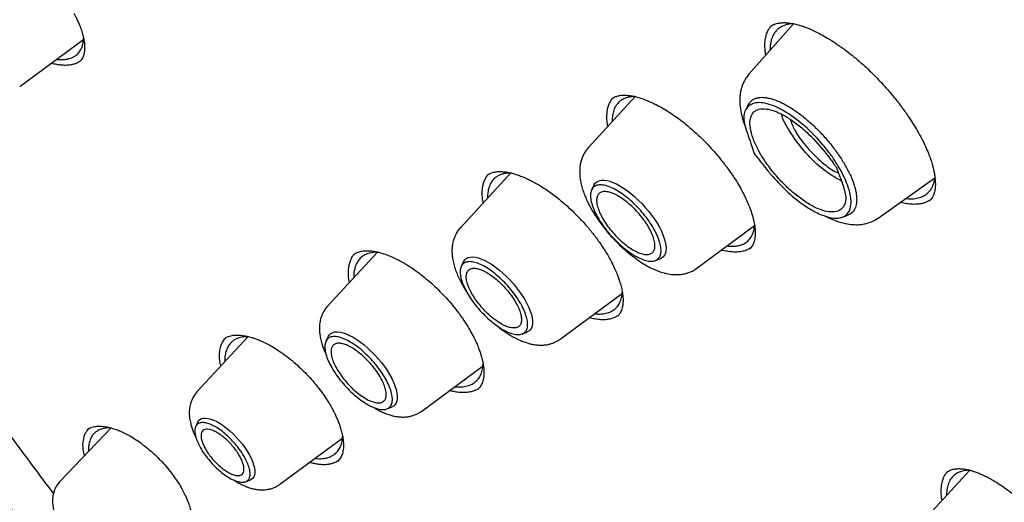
# Model space of a CAD drawing. Header units: millimetres. Extents: x 8 to 871, y 12 to 1888.
# Tile 21 of 114: x 641 to 664, y 714 to 726. Entities that reach past the tile are written whole.
import ezdxf

# ---------------------------------------------------------------- set-up
doc = ezdxf.new("R2010")
doc.units = ezdxf.units.MM

msp = doc.modelspace()

# ---------------------------------------------------------------- linework, layer by layer
at = {"color": 7, "linetype": 'Continuous', "lineweight": 30}
for p, q in [((659.292, 725.455), (658.225, 724.251)), ((640.832, 723.961), (642.359, 725.089)), ((655.515, 723.716), (654.396, 722.5)), ((654.947, 723.652), (654.958, 723.66)), ((652.546, 721.895), (651.342, 720.587)), ((651.974, 721.828), (651.976, 721.831)), ((661.306, 720.818), (662.662, 721.781)), ((654.528, 721.606), (654.474, 721.495)), ((662.536, 721.236), (662.533, 721.234)), ((660.436, 720.835), (660.582, 720.888)), ((656.98, 719.621), (658.361, 720.641)), ((658.245, 720.09), (658.242, 720.088)), ((649.364, 720.009), (648.175, 718.717)), ((648.785, 719.936), (648.8, 719.947)), ((655.99, 719.806), (656.105, 719.848)), ((651.417, 719.779), (651.363, 719.669)), ((653.723, 717.934), (655.208, 719.03)), ((646.278, 717.994), (645.06, 716.672)), ((648.19, 717.992), (648.137, 717.882)), ((652.813, 718.054), (652.928, 718.095)), ((650.421, 716.215), (651.891, 717.3)), ((649.587, 716.267), (649.701, 716.308)), ((643.01, 715.813), (641.796, 714.542)), ((645.083, 715.956), (645.031, 715.851)), ((647.037, 714.47), (648.538, 715.578)), ((648.336, 715.182), (648.346, 715.188)), ((648.439, 715.042), (648.416, 715.019)), ((644.454, 714.734), (644.619, 714.498)), ((663.495, 714.803), (662.334, 713.542)), ((644.619, 714.498), (644.641, 714.463)), ((646.218, 714.529), (646.327, 714.569))]:
    msp.add_line(p, q, dxfattribs=at)
at = {"color": 7, "linetype": 'Continuous', "lineweight": 30, "flags": 128}
for points in [[(658.198, 723.503), (658.167, 723.438), (658.13, 723.363)], [(654.528, 721.606), (654.536, 721.622), (654.567, 721.661), (654.605, 721.691), (654.651, 721.712), (654.705, 721.723), (654.766, 721.724), (654.832, 721.716), (654.905, 721.698), (654.982, 721.671), (655.063, 721.634), (655.148, 721.589), (655.234, 721.536), (655.323, 721.474), (655.411, 721.406), (655.499, 721.331), (655.586, 721.25), (655.671, 721.165), (655.753, 721.075), (655.831, 720.983), (655.904, 720.889), (655.972, 720.793), (656.033, 720.697), (656.088, 720.602), (656.136, 720.509), (656.175, 720.419), (656.207, 720.332), (656.23, 720.25), (656.244, 720.173), (656.249, 720.103), (656.245, 720.039), (656.233, 719.983), (656.211, 719.935), (656.181, 719.896), (656.142, 719.866), (656.105, 719.848)], [(651.417, 719.779), (651.417, 719.779), (651.445, 719.821), (651.48, 719.853), (651.524, 719.876), (651.576, 719.889), (651.635, 719.892), (651.7, 719.886), (651.771, 719.869), (651.847, 719.843), (651.927, 719.807), (652.011, 719.763), (652.097, 719.71), (652.184, 719.648), (652.272, 719.58), (652.359, 719.505), (652.445, 719.425), (652.528, 719.34), (652.608, 719.25), (652.684, 719.158), (652.755, 719.064), (652.82, 718.969), (652.879, 718.875), (652.931, 718.781), (652.975, 718.69), (653.01, 718.602), (653.037, 718.519), (653.055, 718.44), (653.065, 718.367), (653.064, 718.302), (653.055, 718.243), (653.037, 718.193), (653.01, 718.152), (652.974, 718.119), (652.93, 718.096), (652.928, 718.095)], [(648.19, 717.992), (648.191, 717.992), (648.218, 718.034), (648.254, 718.066), (648.298, 718.089), (648.349, 718.102), (648.408, 718.105), (648.473, 718.099), (648.544, 718.082), (648.62, 718.056), (648.701, 718.02), (648.784, 717.976), (648.87, 717.922), (648.957, 717.861), (649.045, 717.793), (649.132, 717.718), (649.218, 717.638), (649.302, 717.552), (649.382, 717.463), (649.458, 717.371), (649.529, 717.277), (649.594, 717.182), (649.652, 717.088), (649.704, 716.994), (649.748, 716.903), (649.783, 716.815), (649.811, 716.731), (649.829, 716.653), (649.838, 716.58), (649.838, 716.514), (649.829, 716.456), (649.81, 716.406), (649.783, 716.364), (649.747, 716.332), (649.703, 716.309), (649.701, 716.308)], [(645.083, 715.956), (645.099, 715.982), (645.129, 716.013), (645.168, 716.035), (645.214, 716.047), (645.267, 716.049), (645.326, 716.042), (645.391, 716.025), (645.461, 715.999), (645.534, 715.964), (645.61, 715.92), (645.688, 715.868), (645.767, 715.808), (645.846, 715.742), (645.923, 715.671), (645.998, 715.594), (646.07, 715.514), (646.138, 715.431), (646.201, 715.346), (646.257, 715.261), (646.307, 715.176), (646.35, 715.093), (646.385, 715.013), (646.412, 714.936), (646.43, 714.865), (646.44, 714.798), (646.44, 714.739), (646.431, 714.687), (646.414, 714.643), (646.388, 714.607), (646.353, 714.581), (646.327, 714.569)]]:
    msp.add_lwpolyline(points, dxfattribs=at)
at = {"color": 7, "linetype": 'Continuous', "lineweight": 30}
for points, knots in [([(629.354, 758.873), (629.365, 758.882), (629.454, 758.954), (629.627, 759.082), (629.873, 759.256), (630.127, 759.42), (630.387, 759.576), (630.655, 759.724), (630.93, 759.864), (631.211, 759.994), (631.499, 760.117), (631.794, 760.231), (632.096, 760.336), (632.404, 760.433), (632.719, 760.522), (633.04, 760.602), (633.368, 760.673), (633.702, 760.736), (634.042, 760.791), (634.388, 760.837), (634.741, 760.874), (635.099, 760.903), (635.464, 760.923), (635.835, 760.935), (636.211, 760.938), (636.594, 760.933), (636.982, 760.919), (637.376, 760.897), (637.775, 760.865), (638.18, 760.826), (638.59, 760.778), (639.006, 760.721), (639.427, 760.656), (639.854, 760.582), (640.285, 760.5), (640.721, 760.409), (641.163, 760.31), (641.609, 760.202), (642.06, 760.086), (642.515, 759.961), (642.976, 759.828), (643.44, 759.686), (643.909, 759.536), (644.382, 759.378), (644.86, 759.211), (645.341, 759.037), (645.826, 758.853), (646.316, 758.662), (646.809, 758.462), (647.305, 758.255), (647.805, 758.039), (648.309, 757.815), (648.815, 757.583), (649.325, 757.343), (649.839, 757.095), (650.355, 756.84), (650.873, 756.576), (651.395, 756.305), (651.919, 756.026), (652.446, 755.739), (652.975, 755.445), (653.507, 755.143), (654.041, 754.834), (654.577, 754.517), (655.114, 754.193), (655.654, 753.862), (656.195, 753.523), (656.738, 753.178), (657.282, 752.825), (657.828, 752.465), (658.375, 752.099), (658.923, 751.725), (659.472, 751.345), (660.022, 750.958), (660.573, 750.565), (661.125, 750.165), (661.677, 749.759), (662.229, 749.346), (662.782, 748.927), (663.335, 748.502), (663.888, 748.071), (664.441, 747.633), (664.994, 747.19), (665.547, 746.741), (666.099, 746.287), (666.651, 745.827), (667.202, 745.361), (667.752, 744.89), (668.301, 744.413), (668.85, 743.932), (669.397, 743.445), (669.943, 742.953), (670.488, 742.457), (671.032, 741.955), (671.573, 741.449), (672.113, 740.938), (672.652, 740.423), (673.188, 739.904), (673.723, 739.38), (674.255, 738.852), (674.785, 738.32), (675.313, 737.784), (675.838, 737.244), (676.36, 736.701), (676.88, 736.154), (677.397, 735.603), (677.912, 735.049), (678.423, 734.492), (678.931, 733.932), (679.436, 733.369), (679.937, 732.803), (680.435, 732.234), (680.93, 731.663), (681.42, 731.089), (681.907, 730.513), (682.391, 729.934), (682.87, 729.353), (683.345, 728.771), (683.816, 728.186), (684.283, 727.6), (684.745, 727.012), (685.203, 726.422), (685.656, 725.831), (686.105, 725.239), (686.548, 724.645), (686.987, 724.051), (687.421, 723.456), (687.851, 722.86), (688.274, 722.263), (688.693, 721.666), (689.106, 721.068), (689.514, 720.47), (689.917, 719.872), (690.314, 719.274), (690.705, 718.676), (691.091, 718.078), (691.47, 717.481), (691.844, 716.884), (692.212, 716.288), (692.574, 715.693), (692.93, 715.098), (693.279, 714.505), (693.622, 713.912), (693.959, 713.321), (694.29, 712.731), (694.614, 712.143), (694.931, 711.557), (695.242, 710.972), (695.546, 710.389), (695.844, 709.808), (696.134, 709.229), (696.418, 708.653), (696.695, 708.079), (696.964, 707.507), (697.227, 706.938), (697.483, 706.372), (697.731, 705.808), (697.973, 705.248), (698.207, 704.691), (698.433, 704.137), (698.653, 703.586), (698.865, 703.039), (699.069, 702.496), (699.266, 701.956), (699.456, 701.42), (699.638, 700.888), (699.812, 700.36), (699.979, 699.836), (700.138, 699.316), (700.29, 698.801), (700.433, 698.291), (700.569, 697.785), (700.697, 697.283), (700.818, 696.787), (700.93, 696.295), (701.035, 695.809), (701.132, 695.328), (701.221, 694.852), (701.302, 694.381), (701.375, 693.916), (701.441, 693.456), (701.498, 693.002), (701.548, 692.554), (701.589, 692.112), (701.623, 691.675), (701.649, 691.245), (701.666, 690.821), (701.676, 690.403), (701.678, 689.991), (701.672, 689.586), (701.658, 689.187), (701.637, 688.794), (701.607, 688.409), (701.57, 688.029), (701.524, 687.657), (701.471, 687.292), (701.41, 686.933), (701.341, 686.582), (701.265, 686.237), (701.18, 685.899), (701.088, 685.569), (700.988, 685.246), (700.88, 684.93), (700.765, 684.621), (700.642, 684.32), (700.511, 684.026), (700.372, 683.74), (700.226, 683.461), (700.072, 683.189), (699.911, 682.925), (699.741, 682.669), (699.565, 682.421), (699.38, 682.18), (699.188, 681.948), (698.992, 681.726), (698.856, 681.586), (698.79, 681.517)], [0, 0, 0, 0, 0.000696, 0.005455, 0.010214, 0.01497, 0.019723, 0.024472, 0.029218, 0.033959, 0.038696, 0.043427, 0.048154, 0.052877, 0.057594, 0.062307, 0.067016, 0.071721, 0.076422, 0.08112, 0.085815, 0.090507, 0.095196, 0.099883, 0.104569, 0.109253, 0.113935, 0.118616, 0.123296, 0.127976, 0.132655, 0.137333, 0.142011, 0.146689, 0.151366, 0.156044, 0.160722, 0.165399, 0.170077, 0.174755, 0.179433, 0.184112, 0.188791, 0.19347, 0.198149, 0.202829, 0.207509, 0.21219, 0.216871, 0.221552, 0.226234, 0.230916, 0.235599, 0.240282, 0.244965, 0.249649, 0.254333, 0.259017, 0.263702, 0.268387, 0.273072, 0.277758, 0.282443, 0.28713, 0.291816, 0.296503, 0.30119, 0.305877, 0.310565, 0.315253, 0.319941, 0.324629, 0.329318, 0.334007, 0.338695, 0.343385, 0.348074, 0.352763, 0.357453, 0.362143, 0.366833, 0.371523, 0.376213, 0.380904, 0.385594, 0.390285, 0.394976, 0.399666, 0.404357, 0.409048, 0.41374, 0.418431, 0.423122, 0.427814, 0.432505, 0.437197, 0.441888, 0.44658, 0.451272, 0.455964, 0.460656, 0.465347, 0.470039, 0.474731, 0.479423, 0.484115, 0.488807, 0.493499, 0.498191, 0.502884, 0.507576, 0.512268, 0.51696, 0.521652, 0.526344, 0.531036, 0.535728, 0.54042, 0.545111, 0.549803, 0.554495, 0.559187, 0.563879, 0.56857, 0.573262, 0.577953, 0.582645, 0.587336, 0.592027, 0.596719, 0.60141, 0.606101, 0.610791, 0.615482, 0.620173, 0.624863, 0.629554, 0.634244, 0.638934, 0.643624, 0.648314, 0.653004, 0.657693, 0.662382, 0.667072, 0.67176, 0.676449, 0.681138, 0.685826, 0.690514, 0.695202, 0.699889, 0.704577, 0.709264, 0.713951, 0.718637, 0.723323, 0.728009, 0.732695, 0.73738, 0.742065, 0.74675, 0.751434, 0.756118, 0.760802, 0.765485, 0.770168, 0.774851, 0.779533, 0.784214, 0.788896, 0.793577, 0.798257, 0.802937, 0.807617, 0.812296, 0.816975, 0.821654, 0.826332, 0.83101, 0.835688, 0.840366, 0.845043, 0.84972, 0.854397, 0.859074, 0.863751, 0.868429, 0.873106, 0.877784, 0.882462, 0.887141, 0.891821, 0.896502, 0.901184, 0.905867, 0.910553, 0.91524, 0.919929, 0.924621, 0.929316, 0.934013, 0.938715, 0.94342, 0.948129, 0.952842, 0.95756, 0.962283, 0.96701, 0.971742, 0.976479, 0.981221, 0.985967, 0.990717, 0.99547, 1, 1, 1, 1]), ([(627.053, 737.889), (627.13, 737.674), (627.324, 737.13), (627.664, 736.24), (627.983, 735.443), (628.222, 734.866), (628.367, 734.521), (628.506, 734.194), (628.639, 733.889), (628.763, 733.605), (628.879, 733.344), (628.986, 733.105), (629.084, 732.886), (629.17, 732.698), (629.243, 732.538), (629.304, 732.406), (629.357, 732.291), (629.403, 732.192), (629.449, 732.093), (629.502, 731.981), (629.567, 731.843), (629.643, 731.681), (629.747, 731.463), (629.876, 731.195), (630.027, 730.885), (630.181, 730.569), (630.339, 730.251), (630.584, 729.764), (630.922, 729.102), (631.272, 728.434), (631.544, 727.927), (631.73, 727.581), (631.927, 727.221), (632.144, 726.827), (632.385, 726.395), (632.652, 725.924), (632.939, 725.422), (633.248, 724.891), (633.579, 724.329), (633.926, 723.75), (634.288, 723.154), (634.665, 722.542), (635.065, 721.904), (635.488, 721.239), (635.936, 720.548), (636.408, 719.83), (636.905, 719.087), (637.429, 718.317), (637.979, 717.522), (638.554, 716.707), (639.152, 715.873), (639.776, 715.02), (640.427, 714.143), (640.877, 713.553), (641.104, 713.253)], [0, 0, 0, 0, 0.028257, 0.071593, 0.115149, 0.130493, 0.145161, 0.158924, 0.171781, 0.183733, 0.194591, 0.204575, 0.213685, 0.221923, 0.228059, 0.233591, 0.238356, 0.24229, 0.245975, 0.250599, 0.256265, 0.262973, 0.270723, 0.283241, 0.296039, 0.308955, 0.32199, 0.335142, 0.36854, 0.402675, 0.416287, 0.430018, 0.444398, 0.459773, 0.477494, 0.496374, 0.516414, 0.537614, 0.559974, 0.583494, 0.606732, 0.631, 0.6563, 0.682631, 0.709993, 0.738387, 0.767811, 0.798267, 0.829753, 0.862268, 0.895202, 0.929128, 0.964057, 1, 1, 1, 1]), ([(642.121, 725.705), (642.153, 725.645), (642.213, 725.531), (642.279, 725.375), (642.324, 725.241), (642.356, 725.118), (642.375, 725.011), (642.382, 724.92), (642.381, 724.855), (642.378, 724.806), (642.372, 724.766), (642.364, 724.729), (642.353, 724.69), (642.336, 724.646), (642.307, 724.596), (642.277, 724.566), (642.261, 724.549)], [0, 0, 0, 0, 0.110116, 0.209324, 0.298064, 0.376622, 0.465847, 0.537646, 0.593287, 0.636384, 0.677389, 0.716328, 0.758815, 0.819963, 0.900399, 1, 1, 1, 1]), ([(658.722, 725.376), (658.738, 725.389), (658.768, 725.413), (658.822, 725.44), (658.879, 725.46), (658.948, 725.475), (659.029, 725.483), (659.132, 725.481), (659.246, 725.467), (659.366, 725.441), (659.477, 725.408), (659.582, 725.37), (659.689, 725.327), (659.808, 725.272), (659.948, 725.2), (660.107, 725.11), (660.281, 725), (660.462, 724.875), (660.641, 724.74), (660.814, 724.599), (660.978, 724.455), (661.123, 724.318), (661.258, 724.184), (661.39, 724.044), (661.537, 723.881), (661.696, 723.692), (661.863, 723.478), (662.012, 723.269), (662.14, 723.073), (662.249, 722.893), (662.314, 722.772), (662.347, 722.71)], [0, 0, 0, 0, 0.035837, 0.068165, 0.096975, 0.122949, 0.157152, 0.191692, 0.230543, 0.262703, 0.292794, 0.319545, 0.342911, 0.371865, 0.404039, 0.439601, 0.478535, 0.518715, 0.5575, 0.59486, 0.630791, 0.665342, 0.691747, 0.722437, 0.757622, 0.797296, 0.841432, 0.889972, 0.92475, 0.96143, 1, 1, 1, 1]), ([(659.294, 725.455), (659.249, 725.452), (659.159, 725.446), (659.034, 725.406), (658.922, 725.34), (658.834, 725.243), (658.781, 725.141), (658.751, 725.045), (658.736, 724.959), (658.729, 724.884), (658.73, 724.836), (658.731, 724.821)], [0, 0, 0, 0, 0.129026, 0.257279, 0.418776, 0.569477, 0.709388, 0.793781, 0.878017, 0.962096, 1, 1, 1, 1]), ([(658.627, 724.704), (658.622, 724.733), (658.61, 724.81), (658.605, 724.924), (658.61, 725.048), (658.63, 725.161), (658.665, 725.264), (658.708, 725.346), (658.745, 725.387), (658.76, 725.404)], [0, 0, 0, 0, 0.0950772, 0.249952, 0.4068309, 0.5657915, 0.7267815, 0.8889341, 1, 1, 1, 1]), ([(641.708, 724.608), (641.71, 724.607), (641.756, 724.599), (641.831, 724.599), (641.928, 724.605), (642.004, 724.621), (642.064, 724.641), (642.114, 724.664), (642.158, 724.691), (642.199, 724.723), (642.235, 724.759), (642.265, 724.798), (642.29, 724.839), (642.31, 724.882), (642.329, 724.932), (642.343, 724.991), (642.353, 725.055), (642.354, 725.099), (642.354, 725.118)], [0, 0, 0, 0, 0.006696, 0.11248, 0.205397, 0.285413, 0.352499, 0.406632, 0.469871, 0.531083, 0.590268, 0.647421, 0.70254, 0.755622, 0.806665, 0.877269, 0.947155, 1, 1, 1, 1]), ([(642.275, 724.565), (642.255, 724.551), (642.212, 724.523), (642.136, 724.493), (642.049, 724.472), (641.954, 724.462), (641.852, 724.463), (641.742, 724.476), (641.652, 724.494), (641.596, 724.51), (641.582, 724.515)], [0, 0, 0, 0, 0.125367, 0.260805, 0.397642, 0.536405, 0.672747, 0.810086, 0.950592, 1, 1, 1, 1]), ([(658.225, 724.251), (658.198, 724.217), (658.147, 724.154), (658.095, 724.055), (658.06, 723.968), (658.04, 723.898), (658.027, 723.841), (658.019, 723.794), (658.013, 723.745), (658.009, 723.692), (658.007, 723.635), (658.008, 723.576), (658.014, 723.474), (658.036, 723.329), (658.084, 723.143), (658.13, 723.021), (658.151, 722.964)], [0, 0, 0, 0, 0.10145, 0.186127, 0.254123, 0.310952, 0.347996, 0.381801, 0.419266, 0.460366, 0.50499, 0.549818, 0.593116, 0.73636, 0.87498, 1, 1, 1, 1]), ([(654.86, 723.004), (654.853, 723.049), (654.839, 723.139), (654.835, 723.261), (654.844, 723.373), (654.865, 723.475), (654.9, 723.566), (654.939, 723.635), (654.969, 723.669), (654.98, 723.68)], [0, 0, 0, 0, 0.154383, 0.310233, 0.461076, 0.61301, 0.766596, 0.922423, 1, 1, 1, 1]), ([(654.944, 723.654), (654.961, 723.667), (654.994, 723.694), (655.058, 723.724), (655.133, 723.744), (655.204, 723.752), (655.272, 723.753), (655.345, 723.748), (655.433, 723.736), (655.541, 723.712), (655.666, 723.675), (655.797, 723.626), (655.921, 723.571), (656.051, 723.506), (656.197, 723.425), (656.345, 723.333), (656.482, 723.239), (656.607, 723.147), (656.743, 723.039), (656.895, 722.909), (657.068, 722.75), (657.241, 722.576), (657.407, 722.394), (657.563, 722.209), (657.721, 722.005), (657.818, 721.863), (657.867, 721.79)], [0, 0, 0, 0, 0.048848, 0.094805, 0.137154, 0.172169, 0.200235, 0.228958, 0.261112, 0.298904, 0.341983, 0.3833, 0.420409, 0.453246, 0.497413, 0.543923, 0.576563, 0.610517, 0.64651, 0.688574, 0.73744, 0.793101, 0.839279, 0.889194, 0.942783, 1, 1, 1, 1]), ([(655.507, 723.718), (655.503, 723.719), (655.464, 723.721), (655.4, 723.712), (655.314, 723.695), (655.228, 723.662), (655.148, 723.611), (655.071, 723.532), (655.012, 723.431), (654.977, 723.309), (654.964, 723.204), (654.965, 723.139), (654.966, 723.119)], [0, 0, 0, 0, 0.01024, 0.107177, 0.200674, 0.290735, 0.419354, 0.540264, 0.689455, 0.824983, 0.946861, 1, 1, 1, 1]), ([(660.433, 721.927), (660.502, 721.783), (660.631, 721.511), (660.675, 721.198), (660.636, 720.988), (660.515, 720.847), (660.334, 720.805), (660.088, 720.842), (659.837, 720.94), (659.511, 721.138), (659.174, 721.406), (658.91, 721.675), (658.762, 721.847), (658.642, 721.99), (658.53, 722.13), (658.432, 722.257), (658.399, 722.3), (658.378, 722.327), (658.362, 722.348), (658.349, 722.366), (658.347, 722.37), (658.346, 722.371), (658.346, 722.371), (658.346, 722.371), (658.346, 722.371), (658.346, 722.371), (658.346, 722.371), (658.346, 722.372), (658.345, 722.372), (658.344, 722.376), (658.334, 722.408), (658.267, 722.615), (658.17, 722.89), (658.088, 723.181), (658.124, 723.409), (658.287, 723.581), (658.581, 723.582), (658.873, 723.478), (659.191, 723.307), (659.584, 723.007), (659.958, 722.618), (660.237, 722.259), (660.364, 722.044), (660.433, 721.927)], [0, 0, 0, 0, 0.051546, 0.0974, 0.137513, 0.171805, 0.222446, 0.249548, 0.291867, 0.326805, 0.374196, 0.416427, 0.429271, 0.43661, 0.467941, 0.479135, 0.482017, 0.483629, 0.488956, 0.489635, 0.490025, 0.490107, 0.490116, 0.490118, 0.49012, 0.490121, 0.490123, 0.490129, 0.490154, 0.490339, 0.491591, 0.501223, 0.5634, 0.5946, 0.626119, 0.688335, 0.750519, 0.781774, 0.813028, 0.875091, 0.925121, 0.959493, 1, 1, 1, 1]), ([(658.199, 723.502), (658.201, 723.507), (658.211, 723.529), (658.236, 723.564), (658.274, 723.611), (658.326, 723.651), (658.389, 723.68), (658.46, 723.697), (658.539, 723.702), (658.624, 723.696), (658.718, 723.679), (658.816, 723.651), (658.917, 723.613), (659.02, 723.566), (659.128, 723.508), (659.237, 723.442), (659.346, 723.37), (659.453, 723.291), (659.563, 723.205), (659.672, 723.111), (659.782, 723.011), (659.89, 722.904), (659.997, 722.791), (660.098, 722.676), (660.192, 722.561), (660.28, 722.446), (660.364, 722.328), (660.442, 722.209), (660.515, 722.09), (660.581, 721.97), (660.64, 721.852), (660.689, 721.738), (660.729, 721.629), (660.759, 721.526), (660.781, 721.428), (660.793, 721.335), (660.797, 721.25), (660.791, 721.172), (660.777, 721.101), (660.753, 721.038), (660.72, 720.984), (660.677, 720.94), (660.631, 720.908), (660.596, 720.895), (660.582, 720.889)], [0, 0, 0, 0, 0.006292, 0.026012, 0.051668, 0.077475, 0.103861, 0.130473, 0.155831, 0.181381, 0.207545, 0.233928, 0.257996, 0.282248, 0.307076, 0.332098, 0.355323, 0.378697, 0.402537, 0.426537, 0.450707, 0.475052, 0.499974, 0.525105, 0.54829, 0.571628, 0.595436, 0.619401, 0.643517, 0.6678, 0.692627, 0.717653, 0.741226, 0.764971, 0.789235, 0.813672, 0.837272, 0.861026, 0.885272, 0.909691, 0.933734, 0.95796, 0.982761, 1, 1, 1, 1]), ([(658.343, 722.664), (658.382, 722.578), (658.459, 722.407), (658.634, 722.133), (658.841, 721.862), (659.076, 721.607), (659.326, 721.382), (659.579, 721.197), (659.823, 721.058), (660.044, 720.978), (660.234, 720.955), (660.422, 721.003), (660.526, 721.131), (660.54, 721.32), (660.492, 721.539), (660.41, 721.768), (660.339, 721.953), (660.316, 722.012), (660.311, 722.025), (660.31, 722.027), (660.31, 722.027), (660.31, 722.027), (660.31, 722.027), (660.31, 722.027), (660.31, 722.027), (660.31, 722.028), (660.309, 722.029), (660.3, 722.042), (660.276, 722.078), (660.203, 722.18), (660.007, 722.443), (659.722, 722.769), (659.392, 723.053), (659.14, 723.229), (658.9, 723.356), (658.684, 723.424), (658.502, 723.432), (658.363, 723.383), (658.274, 723.274), (658.241, 723.112), (658.258, 722.908), (658.315, 722.746), (658.343, 722.664)], [0, 0, 0, 0, 0.034965, 0.070009, 0.105143, 0.140392, 0.175537, 0.210606, 0.245626, 0.280673, 0.315773, 0.350838, 0.413396, 0.437454, 0.461711, 0.516138, 0.535616, 0.54036, 0.540876, 0.541071, 0.541097, 0.541104, 0.541105, 0.541106, 0.541109, 0.541118, 0.541204, 0.541617, 0.546218, 0.554911, 0.581292, 0.649148, 0.684157, 0.719259, 0.754504, 0.789707, 0.824793, 0.85981, 0.894827, 0.929909, 0.965002, 1, 1, 1, 1]), ([(660.426, 721.707), (660.307, 721.773), (660.047, 721.917), (659.621, 722.311), (659.261, 722.773), (659.044, 723.129), (659.012, 723.275), (659.008, 723.291)], [0, 0, 0, 0, 0.214339, 0.465442, 0.716568, 0.967731, 1, 1, 1, 1]), ([(659.207, 723.176), (659.238, 723.095), (659.316, 722.895), (659.574, 722.533), (659.914, 722.187), (660.2, 721.96), (660.332, 721.91), (660.359, 721.9)], [0, 0, 0, 0, 0.1729648, 0.4267728, 0.6805808, 0.9343887, 1, 1, 1, 1]), ([(662.347, 722.71), (662.378, 722.649), (662.436, 722.533), (662.504, 722.372), (662.556, 722.232), (662.594, 722.112), (662.623, 722.004), (662.644, 721.909), (662.658, 721.823), (662.667, 721.747), (662.673, 721.653), (662.671, 721.546), (662.657, 721.46), (662.64, 721.401), (662.625, 721.36), (662.605, 721.319), (662.576, 721.275), (662.55, 721.249), (662.536, 721.235)], [0, 0, 0, 0, 0.085344, 0.162745, 0.232397, 0.294425, 0.34892, 0.406534, 0.454338, 0.500902, 0.547351, 0.639889, 0.731831, 0.768453, 0.809419, 0.861675, 0.925215, 1, 1, 1, 1]), ([(654.396, 722.5), (654.373, 722.473), (654.33, 722.422), (654.278, 722.333), (654.244, 722.255), (654.216, 722.168), (654.197, 722.072), (654.188, 721.988), (654.187, 721.906), (654.192, 721.812), (654.206, 721.71), (654.231, 721.595), (654.267, 721.474), (654.308, 721.362), (654.348, 721.267), (654.384, 721.191), (654.418, 721.125), (654.455, 721.055), (654.503, 720.971), (654.563, 720.876), (654.65, 720.746), (654.764, 720.591), (654.903, 720.424), (655.043, 720.272), (655.181, 720.137), (655.314, 720.018), (655.455, 719.904), (655.605, 719.795), (655.763, 719.696), (655.902, 719.623), (656.027, 719.568), (656.142, 719.527), (656.27, 719.492), (656.409, 719.47), (656.542, 719.468), (656.645, 719.48), (656.721, 719.497), (656.793, 719.519), (656.884, 719.557), (656.946, 719.598), (656.98, 719.621)], [0, 0, 0, 0, 0.0217, 0.041008, 0.066193, 0.087841, 0.107114, 0.12771, 0.150058, 0.170262, 0.193672, 0.2219, 0.249739, 0.276538, 0.299377, 0.315546, 0.328111, 0.345333, 0.363601, 0.385418, 0.410777, 0.452281, 0.49181, 0.529164, 0.564372, 0.597458, 0.628668, 0.66862, 0.706886, 0.743427, 0.769761, 0.796744, 0.826088, 0.860934, 0.893728, 0.92122, 0.934515, 0.950991, 0.972789, 1, 1, 1, 1]), ([(636.164, 722.155), (636.217, 722.071), (636.358, 721.847), (636.587, 721.487), (636.849, 721.08), (637.104, 720.687), (637.329, 720.343), (637.535, 720.031), (637.731, 719.737), (637.95, 719.409), (638.194, 719.048), (638.463, 718.653), (638.757, 718.226), (639.077, 717.765), (639.424, 717.271), (639.799, 716.744), (640.199, 716.187), (640.626, 715.601), (641.08, 714.987), (641.419, 714.531), (641.609, 714.282), (641.635, 714.246)], [0, 0, 0, 0, 0.0316114, 0.0849381, 0.1363273, 0.1857788, 0.2335604, 0.2665381, 0.3037019, 0.3450569, 0.3906091, 0.4403659, 0.4943359, 0.552529, 0.6149569, 0.6816333, 0.7525737, 0.826415, 0.9044057, 0.9865676, 1, 1, 1, 1]), ([(651.973, 721.831), (651.987, 721.842), (652.013, 721.864), (652.059, 721.888), (652.105, 721.906), (652.169, 721.923), (652.252, 721.932), (652.351, 721.929), (652.44, 721.918), (652.519, 721.903), (652.604, 721.882), (652.7, 721.853), (652.8, 721.816), (652.899, 721.775), (652.992, 721.732), (653.083, 721.685), (653.178, 721.633), (653.288, 721.567), (653.407, 721.489), (653.535, 721.398), (653.667, 721.297), (653.812, 721.176), (653.97, 721.034), (654.137, 720.87), (654.311, 720.684), (654.488, 720.475), (654.597, 720.327), (654.653, 720.25)], [0, 0, 0, 0, 0.042365, 0.079439, 0.111215, 0.138996, 0.191365, 0.239599, 0.273298, 0.302133, 0.331705, 0.365619, 0.402943, 0.433422, 0.462917, 0.491412, 0.519041, 0.551477, 0.591674, 0.627015, 0.666857, 0.711223, 0.760117, 0.813511, 0.871342, 0.933526, 1, 1, 1, 1]), ([(651.888, 721.181), (651.885, 721.199), (651.872, 721.262), (651.864, 721.36), (651.864, 721.475), (651.876, 721.581), (651.901, 721.677), (651.939, 721.763), (651.975, 721.824), (652.003, 721.852), (652.01, 721.859)], [0, 0, 0, 0, 0.061316, 0.211763, 0.35688, 0.50304, 0.650781, 0.800665, 0.945683, 1, 1, 1, 1]), ([(652.55, 721.895), (652.505, 721.893), (652.427, 721.892), (652.333, 721.867), (652.258, 721.837), (652.185, 721.793), (652.117, 721.73), (652.056, 721.639), (652.014, 721.528), (651.992, 721.41), (651.992, 721.328), (651.993, 721.294)], [0, 0, 0, 0, 0.128834, 0.222589, 0.312846, 0.399609, 0.523179, 0.638918, 0.781037, 0.909295, 1, 1, 1, 1]), ([(657.867, 721.79), (657.906, 721.729), (657.98, 721.612), (658.072, 721.446), (658.147, 721.297), (658.205, 721.166), (658.251, 721.051), (658.287, 720.947), (658.315, 720.855), (658.336, 720.773), (658.351, 720.701), (658.363, 720.631), (658.373, 720.553), (658.377, 720.471), (658.374, 720.391), (658.366, 720.325), (658.354, 720.275), (658.342, 720.236), (658.328, 720.201), (658.308, 720.163), (658.281, 720.123), (658.257, 720.099), (658.244, 720.086)], [0, 0, 0, 0, 0.077346, 0.148159, 0.212665, 0.271017, 0.323319, 0.369641, 0.417397, 0.456664, 0.492164, 0.53053, 0.57181, 0.627515, 0.683615, 0.733045, 0.775783, 0.805761, 0.841258, 0.885511, 0.938444, 1, 1, 1, 1]), ([(661.966, 721.286), (661.967, 721.286), (661.991, 721.283), (662.034, 721.281), (662.094, 721.279), (662.183, 721.283), (662.291, 721.303), (662.402, 721.35), (662.486, 721.41), (662.548, 721.476), (662.591, 721.544), (662.618, 721.604), (662.635, 721.654), (662.647, 721.698), (662.656, 721.742), (662.66, 721.773), (662.662, 721.788)], [0, 0, 0, 0, 0.003876, 0.058469, 0.111506, 0.162987, 0.308015, 0.439038, 0.556044, 0.65902, 0.747956, 0.822845, 0.868163, 0.913138, 0.957771, 1, 1, 1, 1]), ([(662.561, 721.262), (662.556, 721.257), (662.526, 721.232), (662.459, 721.2), (662.361, 721.166), (662.249, 721.149), (662.126, 721.145), (661.991, 721.16), (661.894, 721.176), (661.839, 721.193), (661.835, 721.194)], [0, 0, 0, 0, 0.034739, 0.189961, 0.346193, 0.505603, 0.666114, 0.826072, 0.987193, 1, 1, 1, 1]), ([(660.034, 720.876), (660.062, 720.861), (660.157, 720.812), (660.322, 720.745), (660.521, 720.687), (660.694, 720.662), (660.845, 720.661), (660.962, 720.675), (661.073, 720.702), (661.188, 720.744), (661.264, 720.792), (661.306, 720.818)], [0, 0, 0, 0, 0.064304, 0.221089, 0.377909, 0.522833, 0.623687, 0.727649, 0.803128, 0.893635, 1, 1, 1, 1]), ([(651.342, 720.587), (651.319, 720.561), (651.278, 720.512), (651.232, 720.433), (651.197, 720.355), (651.172, 720.28), (651.156, 720.207), (651.147, 720.148), (651.143, 720.096), (651.141, 720.052), (651.142, 719.992), (651.148, 719.905), (651.167, 719.789), (651.199, 719.665), (651.241, 719.543), (651.29, 719.424), (651.353, 719.295), (651.42, 719.174), (651.47, 719.095), (651.492, 719.061)], [0, 0, 0, 0, 0.06428, 0.119928, 0.166952, 0.22152, 0.262925, 0.300355, 0.334309, 0.365755, 0.396218, 0.456336, 0.534665, 0.618974, 0.688033, 0.767825, 0.849549, 0.935265, 1, 1, 1, 1]), ([(657.702, 720.154), (657.747, 720.15), (657.83, 720.142), (657.936, 720.153), (658.027, 720.174), (658.115, 720.211), (658.196, 720.267), (658.27, 720.351), (658.322, 720.454), (658.352, 720.558), (658.357, 720.627), (658.359, 720.652)], [0, 0, 0, 0, 0.116929, 0.220014, 0.318267, 0.411682, 0.542685, 0.662785, 0.805896, 0.929582, 1, 1, 1, 1]), ([(648.784, 719.938), (648.804, 719.954), (648.839, 719.982), (648.896, 720.008), (648.947, 720.024), (648.996, 720.034), (649.049, 720.04), (649.115, 720.042), (649.194, 720.038), (649.284, 720.027), (649.401, 720.003), (649.541, 719.961), (649.694, 719.902), (649.828, 719.84), (649.93, 719.786), (650.018, 719.736), (650.108, 719.681), (650.222, 719.606), (650.361, 719.506), (650.523, 719.377), (650.689, 719.233), (650.852, 719.077), (651.007, 718.914), (651.167, 718.732), (651.267, 718.6), (651.318, 718.532)], [0, 0, 0, 0, 0.054841, 0.099053, 0.132614, 0.157855, 0.185877, 0.21815, 0.254707, 0.293391, 0.332788, 0.39309, 0.448244, 0.493329, 0.5283, 0.549717, 0.578536, 0.615139, 0.659597, 0.711965, 0.772263, 0.822676, 0.877475, 0.936599, 1, 1, 1, 1]), ([(654.653, 720.25), (654.701, 720.18), (654.791, 720.048), (654.901, 719.86), (654.986, 719.696), (655.05, 719.556), (655.098, 719.438), (655.133, 719.338), (655.159, 719.256), (655.177, 719.186), (655.191, 719.127), (655.202, 719.071), (655.213, 719.004), (655.222, 718.921), (655.224, 718.823), (655.216, 718.739), (655.202, 718.674), (655.186, 718.621), (655.164, 718.57), (655.132, 718.518), (655.103, 718.488), (655.087, 718.471)], [0, 0, 0, 0, 0.087575, 0.165871, 0.235226, 0.295851, 0.347872, 0.39137, 0.432376, 0.463272, 0.492436, 0.520763, 0.548258, 0.598841, 0.661087, 0.730129, 0.771967, 0.814104, 0.862209, 0.92421, 1, 1, 1, 1]), ([(658.271, 720.114), (658.264, 720.109), (658.234, 720.085), (658.17, 720.054), (658.078, 720.024), (657.976, 720.009), (657.863, 720.007), (657.74, 720.021), (657.642, 720.039), (657.585, 720.056), (657.574, 720.06)], [0, 0, 0, 0, 0.042982, 0.194665, 0.348494, 0.499891, 0.651282, 0.806765, 0.963449, 1, 1, 1, 1]), ([(648.696, 719.284), (648.694, 719.294), (648.682, 719.348), (648.674, 719.438), (648.671, 719.552), (648.681, 719.657), (648.702, 719.755), (648.735, 719.842), (648.774, 719.912), (648.805, 719.948), (648.818, 719.962)], [0, 0, 0, 0, 0.034566, 0.182326, 0.324767, 0.468223, 0.613218, 0.760302, 0.902651, 1, 1, 1, 1]), ([(649.386, 720.004), (649.358, 720.005), (649.284, 720.006), (649.174, 719.986), (649.064, 719.945), (648.972, 719.882), (648.903, 719.804), (648.849, 719.709), (648.814, 719.595), (648.798, 719.487), (648.801, 719.419), (648.801, 719.398)], [0, 0, 0, 0, 0.07748, 0.200187, 0.334161, 0.460371, 0.578837, 0.689576, 0.8252, 0.947164, 1, 1, 1, 1]), ([(654.544, 718.54), (654.575, 718.536), (654.66, 718.526), (654.785, 718.537), (654.911, 718.573), (655.014, 718.632), (655.09, 718.708), (655.15, 718.802), (655.187, 718.914), (655.205, 719.001), (655.205, 719.048), (655.205, 719.05)], [0, 0, 0, 0, 0.080656, 0.218736, 0.363465, 0.498236, 0.623025, 0.737812, 0.875234, 0.994815, 1, 1, 1, 1]), ([(648.175, 718.717), (648.153, 718.692), (648.114, 718.646), (648.07, 718.571), (648.035, 718.495), (648.01, 718.421), (647.994, 718.35), (647.986, 718.292), (647.981, 718.243), (647.98, 718.201), (647.98, 718.144), (647.986, 718.06), (648.004, 717.947), (648.035, 717.827), (648.076, 717.709), (648.109, 717.628), (648.133, 717.579), (648.139, 717.568)], [0, 0, 0, 0, 0.0804179, 0.1504902, 0.2102189, 0.2806428, 0.3339378, 0.3815017, 0.4242072, 0.4633601, 0.5014372, 0.577029, 0.6773126, 0.7867381, 0.8739094, 0.972633, 1, 1, 1, 1]), ([(651.318, 718.532), (651.367, 718.464), (651.459, 718.334), (651.571, 718.148), (651.659, 717.984), (651.726, 717.844), (651.775, 717.725), (651.812, 717.623), (651.839, 717.537), (651.86, 717.459), (651.877, 717.386), (651.89, 717.312), (651.9, 717.235), (651.905, 717.16), (651.904, 717.092), (651.899, 717.037), (651.893, 716.993), (651.885, 716.953), (651.871, 716.906), (651.85, 716.853), (651.823, 716.804), (651.793, 716.765), (651.773, 716.746), (651.763, 716.736)], [0, 0, 0, 0, 0.087056, 0.16503, 0.234252, 0.294927, 0.347181, 0.391089, 0.432828, 0.466633, 0.502693, 0.54152, 0.583123, 0.627464, 0.670866, 0.707689, 0.737925, 0.76592, 0.802853, 0.849229, 0.899635, 0.949872, 1, 1, 1, 1]), ([(655.111, 718.499), (655.101, 718.491), (655.068, 718.465), (655, 718.435), (654.909, 718.407), (654.808, 718.393), (654.696, 718.393), (654.577, 718.407), (654.483, 718.425), (654.428, 718.441), (654.415, 718.445)], [0, 0, 0, 0, 0.064043, 0.214159, 0.361102, 0.50913, 0.660583, 0.813195, 0.957167, 1, 1, 1, 1]), ([(652.218, 718.25), (652.218, 718.25), (652.258, 718.215), (652.332, 718.161), (652.434, 718.088), (652.526, 718.029), (652.607, 717.982), (652.685, 717.941), (652.766, 717.903), (652.86, 717.864), (652.952, 717.834), (653.031, 717.814), (653.112, 717.798), (653.193, 717.789), (653.268, 717.787), (653.331, 717.79), (653.379, 717.795), (653.441, 717.806), (653.524, 717.828), (653.623, 717.868), (653.688, 717.91), (653.723, 717.934)], [0, 0, 0, 0, 0.000955, 0.0828, 0.149121, 0.209764, 0.269854, 0.309905, 0.362522, 0.428084, 0.495993, 0.547654, 0.587553, 0.653034, 0.717704, 0.737348, 0.760924, 0.798491, 0.850701, 0.917832, 1, 1, 1, 1]), ([(645.626, 717.286), (645.617, 717.332), (645.597, 717.439), (645.596, 717.59), (645.619, 717.737), (645.664, 717.861), (645.714, 717.924), (645.737, 717.954)], [0, 0, 0, 0, 0.160976, 0.37722, 0.592294, 0.806729, 1, 1, 1, 1]), ([(645.703, 717.929), (645.721, 717.943), (645.753, 717.97), (645.809, 717.996), (645.865, 718.013), (645.922, 718.024), (645.991, 718.03), (646.079, 718.029), (646.188, 718.015), (646.286, 717.994), (646.372, 717.97), (646.447, 717.946), (646.538, 717.912), (646.645, 717.865), (646.769, 717.804), (646.91, 717.723), (647.068, 717.62), (647.24, 717.492), (647.408, 717.353), (647.567, 717.205), (647.714, 717.056), (647.862, 716.891), (647.954, 716.773), (648.001, 716.712)], [0, 0, 0, 0, 0.055969, 0.103238, 0.141799, 0.175389, 0.207665, 0.258742, 0.308856, 0.358544, 0.383537, 0.412683, 0.447127, 0.486846, 0.531806, 0.582018, 0.637754, 0.699112, 0.766097, 0.820005, 0.87699, 0.936998, 1, 1, 1, 1]), ([(646.298, 717.99), (646.26, 717.99), (646.174, 717.992), (646.072, 717.969), (645.987, 717.934), (645.926, 717.897), (645.866, 717.846), (645.812, 717.78), (645.765, 717.688), (645.735, 717.579), (645.723, 717.478), (645.726, 717.415), (645.727, 717.396)], [0, 0, 0, 0, 0.106318, 0.240626, 0.326621, 0.409267, 0.48857, 0.601242, 0.706438, 0.835067, 0.950492, 1, 1, 1, 1]), ([(651.213, 716.8), (651.219, 716.799), (651.275, 716.79), (651.375, 716.792), (651.51, 716.81), (651.626, 716.856), (651.72, 716.923), (651.789, 717.003), (651.841, 717.102), (651.875, 717.212), (651.881, 717.3), (651.884, 717.34)], [0, 0, 0, 0, 0.013336, 0.136287, 0.269848, 0.406928, 0.534746, 0.653274, 0.762489, 0.893549, 1, 1, 1, 1]), ([(651.793, 716.767), (651.79, 716.764), (651.766, 716.741), (651.708, 716.713), (651.624, 716.68), (651.528, 716.661), (651.422, 716.654), (651.309, 716.66), (651.197, 716.677), (651.121, 716.696), (651.085, 716.705)], [0, 0, 0, 0, 0.019962, 0.164617, 0.305965, 0.448357, 0.594026, 0.740801, 0.879609, 1, 1, 1, 1]), ([(645.06, 716.672), (645.033, 716.639), (644.985, 716.58), (644.936, 716.483), (644.906, 716.398), (644.888, 716.323), (644.879, 716.257), (644.876, 716.194), (644.876, 716.125), (644.883, 716.055), (644.894, 715.981), (644.911, 715.907), (644.946, 715.788), (644.986, 715.677), (645.03, 715.598), (645.036, 715.585)], [0, 0, 0, 0, 0.1083006, 0.1963884, 0.2756749, 0.335224, 0.3927605, 0.4490634, 0.5043313, 0.5830137, 0.6405708, 0.7015589, 0.7848493, 0.9666005, 1, 1, 1, 1]), ([(648.001, 716.712), (648.041, 716.657), (648.115, 716.555), (648.206, 716.412), (648.274, 716.293), (648.324, 716.199), (648.359, 716.128), (648.382, 716.077), (648.401, 716.034), (648.419, 715.991), (648.439, 715.941), (648.465, 715.869), (648.497, 715.772), (648.526, 715.655), (648.551, 715.516), (648.56, 715.365), (648.544, 715.272), (648.535, 715.225)], [0, 0, 0, 0, 0.097793, 0.181115, 0.250412, 0.305946, 0.347876, 0.376297, 0.398272, 0.424738, 0.455804, 0.491449, 0.560965, 0.641763, 0.726641, 0.859625, 1, 1, 1, 1]), ([(649.274, 716.303), (649.287, 716.295), (649.333, 716.266), (649.411, 716.224), (649.51, 716.177), (649.607, 716.139), (649.696, 716.111), (649.771, 716.093), (649.845, 716.08), (649.923, 716.073), (650.01, 716.072), (650.099, 716.081), (650.175, 716.097), (650.256, 716.123), (650.339, 716.159), (650.392, 716.195), (650.421, 716.215)], [0, 0, 0, 0, 0.035384, 0.124268, 0.201698, 0.294126, 0.376711, 0.439473, 0.49195, 0.568869, 0.659087, 0.71056, 0.780767, 0.842075, 0.915146, 1, 1, 1, 1]), ([(642.432, 715.763), (642.45, 715.777), (642.483, 715.804), (642.546, 715.831), (642.613, 715.847), (642.667, 715.854), (642.712, 715.856), (642.759, 715.855), (642.816, 715.851), (642.891, 715.841), (642.99, 715.821), (643.101, 715.788), (643.217, 715.744), (643.335, 715.691), (643.466, 715.621), (643.611, 715.531), (643.769, 715.42), (643.921, 715.297), (644.065, 715.168), (644.197, 715.037), (644.33, 714.892), (644.412, 714.787), (644.454, 714.734)], [0, 0, 0, 0, 0.066793, 0.12456, 0.172063, 0.20554, 0.229063, 0.25546, 0.28556, 0.321126, 0.367247, 0.424245, 0.468265, 0.517052, 0.570602, 0.629215, 0.693038, 0.762087, 0.81729, 0.875363, 0.936268, 1, 1, 1, 1]), ([(643.023, 715.809), (643.01, 715.81), (642.956, 715.816), (642.866, 715.807), (642.759, 715.782), (642.669, 715.735), (642.598, 715.676), (642.545, 715.606), (642.505, 715.522), (642.479, 715.425), (642.469, 715.331), (642.472, 715.272), (642.474, 715.251)], [0, 0, 0, 0, 0.0337961, 0.1521311, 0.2783187, 0.3985748, 0.5115908, 0.617388, 0.7159861, 0.8362496, 0.9437969, 1, 1, 1, 1]), ([(642.376, 715.149), (642.365, 715.199), (642.335, 715.333), (642.343, 715.519), (642.388, 715.691), (642.454, 715.767), (642.483, 715.799)], [0, 0, 0, 0, 0.177845, 0.476186, 0.772369, 1, 1, 1, 1]), ([(648.346, 715.188), (648.375, 715.215), (648.433, 715.267), (648.488, 715.371), (648.523, 715.483), (648.53, 715.567), (648.533, 715.607)], [0, 0, 0, 0, 0.274736, 0.533482, 0.776179, 1, 1, 1, 1]), ([(647.875, 715.088), (647.876, 715.088), (647.944, 715.074), (648.042, 715.079), (648.168, 715.099), (648.258, 715.13), (648.305, 715.162), (648.325, 715.175)], [0, 0, 0, 0, 0.0076805, 0.3519925, 0.5870429, 0.8222905, 1, 1, 1, 1]), ([(648.536, 715.227), (648.525, 715.19), (648.504, 715.117), (648.461, 715.064), (648.439, 715.038)], [0, 0, 0, 0, 0.503596, 1, 1, 1, 1]), ([(647.749, 714.996), (647.753, 714.994), (647.769, 714.99), (647.801, 714.981), (647.859, 714.967), (647.94, 714.953), (648.045, 714.942), (648.122, 714.943), (648.167, 714.947), (648.179, 714.949), (648.191, 714.95), (648.203, 714.952), (648.216, 714.954), (648.229, 714.957), (648.249, 714.961), (648.275, 714.968), (648.31, 714.978), (648.344, 714.991), (648.373, 715.004), (648.391, 715.013), (648.402, 715.019), (648.411, 715.024), (648.424, 715.032), (648.436, 715.039), (648.447, 715.047), (648.456, 715.054), (648.46, 715.057), (648.46, 715.057), (648.46, 715.057), (648.46, 715.057), (648.46, 715.057), (648.46, 715.057)], [0, 0, 0, 0, 0.013165, 0.053916, 0.110911, 0.212144, 0.342248, 0.501364, 0.516868, 0.533187, 0.550322, 0.568276, 0.587044, 0.606621, 0.627, 0.675198, 0.727092, 0.790179, 0.84589, 0.877382, 0.881585, 0.906406, 0.929173, 0.951345, 0.973883, 0.998162, 0.999522, 0.999867, 0.999957, 0.99999, 1, 1, 1, 1]), ([(662.832, 714.083), (662.831, 714.088), (662.814, 714.166), (662.809, 714.301), (662.819, 714.481), (662.866, 714.631), (662.916, 714.727), (662.958, 714.764), (662.965, 714.77)], [0, 0, 0, 0, 0.0161462, 0.2499797, 0.4841388, 0.718429, 0.9525688, 1, 1, 1, 1]), ([(662.929, 714.744), (662.946, 714.758), (662.977, 714.782), (663.026, 714.806), (663.069, 714.821), (663.107, 714.83), (663.142, 714.836), (663.192, 714.842), (663.263, 714.843), (663.356, 714.834), (663.446, 714.817), (663.528, 714.795), (663.605, 714.771), (663.699, 714.736), (663.804, 714.692), (663.917, 714.637), (664.032, 714.575), (664.164, 714.496), (664.311, 714.399), (664.473, 714.282), (664.586, 714.189), (664.645, 714.141)], [0, 0, 0, 0, 0.070567, 0.127893, 0.171857, 0.203007, 0.231477, 0.26073, 0.321585, 0.383625, 0.441131, 0.481056, 0.518469, 0.564055, 0.623425, 0.670712, 0.72418, 0.783838, 0.849687, 0.921731, 1, 1, 1, 1]), ([(663.5, 714.802), (663.496, 714.802), (663.468, 714.803), (663.418, 714.801), (663.35, 714.792), (663.284, 714.776), (663.208, 714.747), (663.127, 714.697), (663.049, 714.617), (662.987, 714.509), (662.953, 714.388), (662.939, 714.282), (662.939, 714.222), (662.94, 714.2)], [0, 0, 0, 0, 0.0119434, 0.0777052, 0.1473852, 0.2209808, 0.298489, 0.422049, 0.5543866, 0.6954883, 0.8453392, 0.940615, 1, 1, 1, 1]), ([(641.796, 714.542), (641.77, 714.513), (641.725, 714.46), (641.679, 714.375), (641.651, 714.305), (641.631, 714.233), (641.618, 714.156), (641.613, 714.061), (641.62, 713.958), (641.642, 713.844), (641.664, 713.766), (641.679, 713.729), (641.68, 713.726)], [0, 0, 0, 0, 0.1307, 0.237897, 0.321737, 0.383328, 0.489159, 0.588497, 0.722407, 0.861823, 0.988224, 1, 1, 1, 1]), ([(644.641, 714.463), (644.667, 714.418), (644.718, 714.331), (644.78, 714.208), (644.835, 714.082), (644.881, 713.959), (644.914, 713.844), (644.933, 713.755), (644.943, 713.687), (644.949, 713.634), (644.952, 713.584), (644.952, 713.533), (644.948, 713.478), (644.94, 713.425), (644.926, 713.371), (644.904, 713.315), (644.872, 713.259), (644.841, 713.227), (644.824, 713.21)], [0, 0, 0, 0, 0.079032, 0.151656, 0.217932, 0.305497, 0.378979, 0.438514, 0.484264, 0.520461, 0.5555, 0.600804, 0.645413, 0.701437, 0.753576, 0.815802, 0.897493, 1, 1, 1, 1]), ([(645.947, 714.566), (645.955, 714.561), (646.023, 714.512), (646.122, 714.463), (646.235, 714.413), (646.306, 714.387), (646.378, 714.366), (646.463, 714.347), (646.563, 714.334), (646.658, 714.335), (646.746, 714.345), (646.829, 714.364), (646.932, 714.401), (647, 714.445), (647.037, 714.47)], [0, 0, 0, 0, 0.021065, 0.196257, 0.277768, 0.342532, 0.397931, 0.475346, 0.573043, 0.672318, 0.724364, 0.794423, 0.886226, 1, 1, 1, 1])]:
    msp.add_open_spline(points, degree=3, knots=knots, dxfattribs=at)
for points in [[(656.101, 720.232), (656.112, 720.182), (656.134, 720.084), (656.127, 719.965), (656.09, 719.872), (656.021, 719.812), (655.924, 719.786), (655.803, 719.795), (655.662, 719.839), (655.506, 719.917), (655.342, 720.024), (655.176, 720.157), (655.015, 720.311), (654.863, 720.48), (654.728, 720.658), (654.615, 720.837), (654.527, 721.011), (654.469, 721.173), (654.442, 721.317), (654.448, 721.438), (654.485, 721.53), (654.554, 721.59), (654.651, 721.616), (654.772, 721.607), (654.913, 721.563), (655.069, 721.485), (655.233, 721.378), (655.399, 721.245), (655.56, 721.091), (655.711, 720.922), (655.847, 720.744), (655.959, 720.565), (656.049, 720.39), (656.083, 720.284), (656.101, 720.232)], [(655.959, 720.313), (655.968, 720.273), (655.987, 720.191), (655.981, 720.093), (655.95, 720.016), (655.893, 719.967), (655.813, 719.945), (655.713, 719.953), (655.597, 719.989), (655.468, 720.053), (655.333, 720.142), (655.196, 720.252), (655.062, 720.379), (654.937, 720.519), (654.826, 720.666), (654.732, 720.814), (654.66, 720.957), (654.611, 721.091), (654.589, 721.21), (654.594, 721.31), (654.625, 721.386), (654.682, 721.435), (654.762, 721.457), (654.862, 721.449), (654.978, 721.413), (655.107, 721.349), (655.242, 721.26), (655.379, 721.15), (655.513, 721.023), (655.638, 720.883), (655.749, 720.736), (655.843, 720.589), (655.916, 720.444), (655.945, 720.357), (655.959, 720.313)], [(652.92, 718.461), (652.93, 718.414), (652.952, 718.319), (652.945, 718.205), (652.909, 718.117), (652.843, 718.06), (652.751, 718.035), (652.635, 718.043), (652.5, 718.086), (652.351, 718.159), (652.194, 718.262), (652.036, 718.389), (651.881, 718.537), (651.736, 718.699), (651.607, 718.869), (651.499, 719.04), (651.415, 719.207), (651.359, 719.362), (651.333, 719.499), (651.339, 719.614), (651.375, 719.702), (651.44, 719.76), (651.533, 719.785), (651.649, 719.776), (651.784, 719.734), (651.933, 719.66), (652.089, 719.557), (652.248, 719.43), (652.403, 719.282), (652.547, 719.121), (652.677, 718.951), (652.785, 718.779), (652.87, 718.612), (652.903, 718.511), (652.92, 718.461)], [(652.778, 718.542), (652.765, 718.584), (652.738, 718.666), (652.668, 718.803), (652.579, 718.943), (652.474, 719.082), (652.355, 719.215), (652.229, 719.335), (652.099, 719.44), (651.971, 719.524), (651.849, 719.584), (651.739, 719.618), (651.644, 719.626), (651.568, 719.605), (651.514, 719.558), (651.485, 719.486), (651.48, 719.392), (651.501, 719.279), (651.547, 719.153), (651.616, 719.016), (651.704, 718.876), (651.81, 718.737), (651.928, 718.605), (652.055, 718.484), (652.185, 718.38), (652.313, 718.296), (652.435, 718.235), (652.545, 718.201), (652.64, 718.194), (652.716, 718.214), (652.77, 718.261), (652.799, 718.333), (652.805, 718.427), (652.787, 718.504), (652.778, 718.542)], [(649.693, 716.673), (649.704, 716.626), (649.725, 716.532), (649.718, 716.418), (649.682, 716.33), (649.617, 716.272), (649.524, 716.248), (649.408, 716.256), (649.273, 716.298), (649.124, 716.372), (648.968, 716.475), (648.809, 716.602), (648.654, 716.75), (648.51, 716.912), (648.38, 717.081), (648.272, 717.253), (648.188, 717.419), (648.132, 717.574), (648.107, 717.712), (648.112, 717.827), (648.148, 717.915), (648.214, 717.973), (648.306, 717.997), (648.422, 717.989), (648.557, 717.947), (648.706, 717.873), (648.863, 717.77), (649.021, 717.643), (649.176, 717.495), (649.321, 717.334), (649.45, 717.164), (649.558, 716.992), (649.643, 716.825), (649.676, 716.724), (649.693, 716.673)], [(649.552, 716.755), (649.56, 716.717), (649.578, 716.639), (649.572, 716.546), (649.543, 716.474), (649.489, 716.427), (649.413, 716.407), (649.318, 716.414), (649.208, 716.448), (649.086, 716.509), (648.958, 716.593), (648.828, 716.697), (648.702, 716.817), (648.583, 716.95), (648.478, 717.089), (648.389, 717.229), (648.32, 717.365), (648.275, 717.492), (648.254, 717.605), (648.258, 717.699), (648.288, 717.771), (648.341, 717.818), (648.417, 717.838), (648.512, 717.831), (648.622, 717.797), (648.744, 717.736), (648.872, 717.652), (649.002, 717.548), (649.129, 717.428), (649.247, 717.295), (649.353, 717.156), (649.441, 717.016), (649.511, 716.879), (649.538, 716.796), (649.552, 716.755)], [(646.305, 714.862), (646.314, 714.824), (646.331, 714.747), (646.325, 714.653), (646.296, 714.581), (646.242, 714.534), (646.167, 714.514), (646.072, 714.521), (645.961, 714.555), (645.84, 714.616), (645.711, 714.7), (645.582, 714.804), (645.455, 714.925), (645.337, 715.057), (645.231, 715.196), (645.142, 715.336), (645.074, 715.472), (645.028, 715.599), (645.007, 715.712), (645.011, 715.806), (645.041, 715.878), (645.095, 715.925), (645.17, 715.945), (645.265, 715.938), (645.376, 715.904), (645.497, 715.844), (645.626, 715.76), (645.755, 715.655), (645.882, 715.535), (646, 715.402), (646.106, 715.263), (646.194, 715.123), (646.264, 714.986), (646.291, 714.904), (646.305, 714.862)], [(645.801, 714.755), (645.768, 714.776), (645.702, 714.817), (645.601, 714.899), (645.502, 714.992), (645.41, 715.095), (645.328, 715.203), (645.259, 715.313), (645.206, 715.419), (645.17, 715.517), (645.154, 715.605), (645.157, 715.678), (645.18, 715.734), (645.222, 715.771), (645.281, 715.786), (645.355, 715.781), (645.441, 715.754), (645.535, 715.707), (645.635, 715.642), (645.736, 715.561), (645.835, 715.467), (645.927, 715.364), (646.009, 715.256), (646.078, 715.147), (646.131, 715.041), (646.167, 714.942), (646.183, 714.854), (646.18, 714.781), (646.157, 714.725), (646.115, 714.689), (646.056, 714.673), (645.982, 714.679), (645.896, 714.704), (645.833, 714.738), (645.801, 714.755)]]:
    msp.add_open_spline(points, degree=3, dxfattribs=at)

doc.saveas('drawing.dxf')
